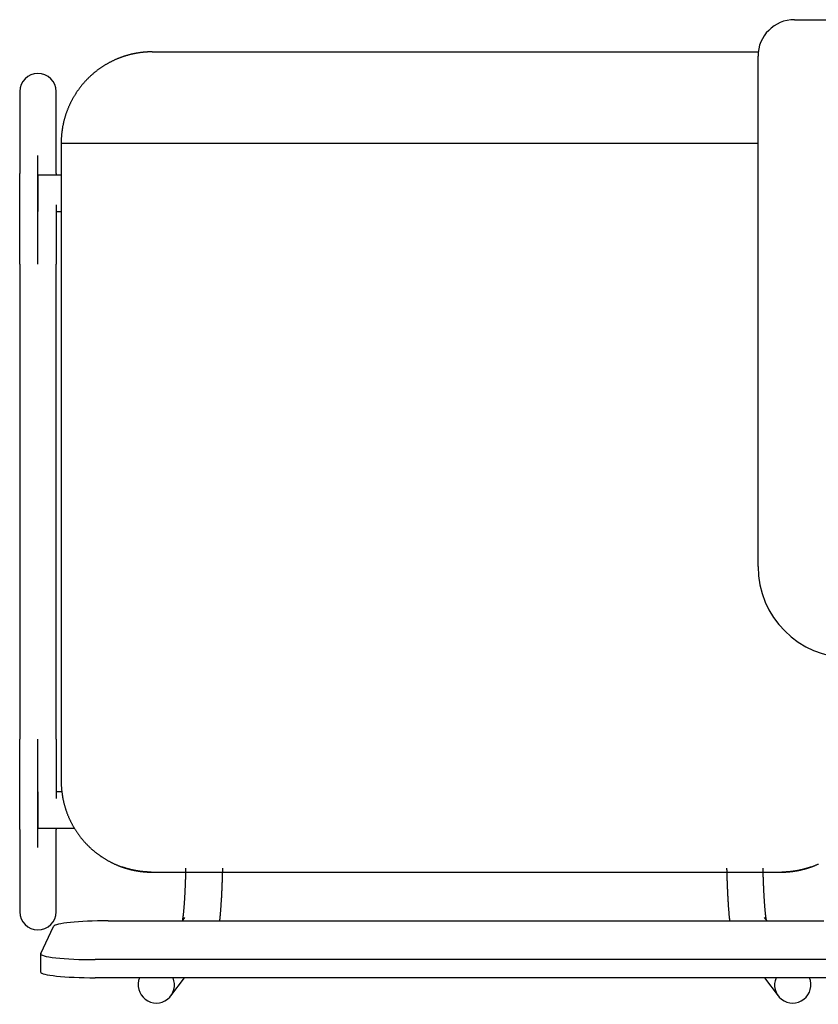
# Model space of a CAD drawing. Header units: metres. Extents: x -1 to 430, y -6 to 34.
# Tile 25 of 65: x 417.082 to 417.52, y 15.12 to 15.66. Entities that reach past the tile are written whole.
import ezdxf

# ---------------------------------------------------------------- set-up
doc = ezdxf.new("R2010")
doc.units = ezdxf.units.M
doc.linetypes.add('CONTINUA', pattern=[0])
doc.layers.add('PA MOBLES', color=7, linetype='CONTINUA', lineweight=25)

msp = doc.modelspace()

# ---------------------------------------------------------------- linework, layer by layer
at = {"layer": 'PA MOBLES', "color": 180, "transparency": 33554687}
for p, q in [((417.50718, 15.66033), (417.76718, 15.66033)), ((417.15469, 15.64268), (417.48732, 15.64268)), ((417.48718, 15.36033), (417.48718, 15.64033)), ((417.08192, 15.62094), (417.08192, 15.57588)), ((417.10192, 15.57588), (417.10192, 15.62094)), ((417.10469, 15.59268), (417.48718, 15.59268)), ((417.10469, 15.59268), (417.10469, 15.24267)), ((417.09192, 15.52619), (417.09192, 15.58576)), ((417.09192, 15.57507), (417.09192, 15.55507)), ((417.10469, 15.57507), (417.09192, 15.57507)), ((417.10192, 15.55507), (417.10469, 15.55507)), ((417.08192, 15.52619), (417.08192, 15.26569)), ((417.10192, 15.26569), (417.10192, 15.52619)), ((417.09192, 15.20612), (417.09192, 15.26569)), ((417.09192, 15.23681), (417.09192, 15.21681)), ((417.10504, 15.23681), (417.10192, 15.23681)), ((417.09192, 15.21681), (417.1119, 15.21681)), ((417.08192, 15.216), (417.08192, 15.17094)), ((417.10192, 15.17094), (417.10192, 15.216)), ((417.15412, 15.19268), (417.50027, 15.19268)), ((417.15412, 15.19268), (417.50027, 15.19268)), ((417.1724, 15.16775), (417.17105, 15.16597)), ((417.49213, 15.16597), (417.49077, 15.16775)), ((417.09347, 15.14803), (417.10047, 15.16293)), ((417.13043, 15.16597), (417.52336, 15.16597)), ((417.09343, 15.14787), (417.09343, 15.13792)), ((417.53036, 15.14467), (417.12343, 15.14467)), ((417.53036, 15.13473), (417.12343, 15.13473)), ((417.16488, 15.12478), (417.17244, 15.13473)), ((417.49074, 15.13473), (417.4983, 15.12478))]:
    msp.add_line(p, q, dxfattribs=at)
for points in [[(417.14277, 15.64124), (417.14252, 15.64117), (417.14227, 15.64111), (417.14202, 15.64104), (417.14177, 15.64098), (417.14152, 15.64091), (417.14127, 15.64084), (417.14102, 15.64077), (417.14077, 15.6407), (417.14052, 15.64063), (417.14027, 15.64055), (417.14003, 15.64048), (417.13978, 15.6404), (417.13953, 15.64032), (417.13928, 15.64024), (417.13904, 15.64016), (417.13879, 15.64008), (417.13854, 15.64), (417.1383, 15.63991), (417.13805, 15.63983), (417.13781, 15.63974), (417.13757, 15.63965), (417.13732, 15.63956), (417.13708, 15.63947), (417.13684, 15.63938), (417.13659, 15.63929), (417.13635, 15.63919), (417.13611, 15.6391), (417.13587, 15.639), (417.13563, 15.6389), (417.13539, 15.6388), (417.13508, 15.63867), (417.13478, 15.63854), (417.13447, 15.63841), (417.13417, 15.63827), (417.13386, 15.63813), (417.13356, 15.63799), (417.13326, 15.63785), (417.13296, 15.63771), (417.13266, 15.63756), (417.13236, 15.63741), (417.13206, 15.63726), (417.13177, 15.63711), (417.13147, 15.63696), (417.13118, 15.6368), (417.13089, 15.63665), (417.1306, 15.63649), (417.13031, 15.63633), (417.13002, 15.63616), (417.12973, 15.636), (417.12944, 15.63583), (417.12916, 15.63566), (417.12887, 15.63549), (417.12859, 15.63532), (417.12831, 15.63515), (417.12803, 15.63498), (417.12775, 15.6348), (417.12748, 15.63462), (417.1272, 15.63444), (417.12693, 15.63426), (417.12666, 15.63408), (417.12638, 15.63389), (417.12612, 15.63371), (417.12585, 15.63352), (417.12558, 15.63333), (417.12532, 15.63314), (417.12505, 15.63294), (417.12479, 15.63275), (417.12453, 15.63256), (417.12427, 15.63236), (417.12402, 15.63216), (417.12376, 15.63196), (417.12351, 15.63176), (417.12326, 15.63156), (417.12301, 15.63135), (417.12276, 15.63115), (417.12251, 15.63094), (417.12227, 15.63074), (417.12202, 15.63053), (417.12178, 15.63032), (417.12154, 15.63011), (417.1213, 15.6299), (417.12107, 15.62968), (417.12083, 15.62947), (417.1206, 15.62925), (417.12037, 15.62904), (417.12014, 15.62882), (417.11992, 15.6286), (417.11969, 15.62838), (417.11947, 15.62816), (417.11925, 15.62794), (417.11903, 15.62772), (417.11881, 15.6275), (417.11859, 15.62727), (417.11838, 15.62705), (417.11817, 15.62682), (417.11795, 15.62659), (417.11774, 15.62636), (417.11753, 15.62613), (417.11732, 15.62589), (417.11711, 15.62565), (417.1169, 15.62541), (417.11669, 15.62517), (417.11649, 15.62493), (417.11628, 15.62469), (417.11608, 15.62444), (417.11588, 15.62419), (417.11568, 15.62395), (417.11548, 15.62369), (417.11528, 15.62344), (417.11508, 15.62319), (417.11489, 15.62293), (417.11469, 15.62268), (417.1145, 15.62242), (417.11431, 15.62216), (417.11412, 15.62189), (417.11393, 15.62163), (417.11374, 15.62136), (417.11356, 15.6211), (417.11337, 15.62083), (417.11319, 15.62056), (417.11301, 15.62029), (417.11283, 15.62001), (417.11265, 15.61974), (417.11247, 15.61946), (417.1123, 15.61919), (417.11213, 15.61891), (417.11195, 15.61863), (417.11179, 15.61835), (417.11162, 15.61806), (417.11145, 15.61778), (417.11129, 15.61749), (417.11112, 15.61721), (417.11096, 15.61692), (417.1108, 15.61663), (417.11065, 15.61634), (417.11049, 15.61605), (417.11034, 15.61575), (417.11019, 15.61546), (417.11004, 15.61517), (417.10989, 15.61487), (417.10974, 15.61457), (417.1096, 15.61427), (417.10946, 15.61397), (417.10932, 15.61367), (417.10918, 15.61337), (417.10904, 15.61307), (417.10891, 15.61277), (417.10877, 15.61246), (417.10864, 15.61216), (417.10851, 15.61185), (417.10839, 15.61154), (417.10826, 15.61123), (417.10814, 15.61092), (417.10802, 15.61061), (417.1079, 15.6103), (417.10779, 15.60999), (417.10767, 15.60968), (417.10756, 15.60937), (417.10745, 15.60905), (417.10734, 15.60874), (417.10724, 15.60842), (417.10713, 15.60811), (417.10703, 15.60779), (417.10693, 15.60747), (417.10684, 15.60715), (417.10674, 15.60684), (417.10665, 15.60652), (417.10656, 15.6062), (417.10647, 15.60588), (417.10638, 15.60556), (417.1063, 15.60524), (417.10621, 15.60492), (417.10613, 15.60459), (417.10606, 15.60427), (417.10598, 15.60395), (417.10591, 15.60363), (417.10584, 15.6033), (417.10577, 15.60298), (417.1057, 15.60266), (417.10563, 15.60233), (417.10557, 15.60201), (417.10551, 15.60169), (417.10545, 15.60136), (417.1054, 15.60104), (417.10534, 15.60072), (417.10529, 15.60039), (417.10524, 15.60007), (417.10519, 15.59974), (417.10515, 15.59942), (417.10511, 15.59909), (417.10507, 15.59877), (417.10503, 15.59845), (417.10499, 15.59812), (417.10496, 15.5978), (417.10492, 15.59748), (417.10489, 15.59715), (417.10487, 15.59683), (417.10484, 15.59651), (417.10482, 15.59619), (417.1048, 15.59587), (417.10478, 15.59554), (417.10476, 15.59522), (417.10474, 15.5949), (417.10473, 15.59458), (417.10472, 15.59426), (417.10471, 15.59395), (417.1047, 15.59363), (417.1047, 15.59331), (417.10469, 15.59299), (417.10469, 15.59268)], [(417.15469, 15.64268), (417.15444, 15.64268), (417.15419, 15.64267), (417.15394, 15.64267), (417.15369, 15.64267), (417.15344, 15.64266), (417.15318, 15.64265), (417.15293, 15.64264), (417.15267, 15.64263), (417.15241, 15.64262), (417.15215, 15.64261), (417.15189, 15.6426), (417.15163, 15.64258), (417.15137, 15.64256), (417.1511, 15.64255), (417.15084, 15.64253), (417.15057, 15.6425), (417.15031, 15.64248), (417.15004, 15.64246), (417.14978, 15.64243), (417.14951, 15.64241), (417.14924, 15.64238), (417.14898, 15.64235), (417.14871, 15.64232), (417.14844, 15.64228), (417.14817, 15.64225), (417.1479, 15.64221), (417.14763, 15.64218), (417.14737, 15.64214), (417.1471, 15.6421), (417.14683, 15.64205), (417.14669, 15.64203), (417.14656, 15.64201), (417.14642, 15.64199), (417.14628, 15.64196), (417.14615, 15.64194), (417.14601, 15.64192), (417.14587, 15.64189), (417.14574, 15.64187), (417.1456, 15.64184), (417.14546, 15.64182), (417.14533, 15.64179), (417.14519, 15.64177), (417.14506, 15.64174), (417.14492, 15.64171), (417.14479, 15.64169), (417.14465, 15.64166), (417.14452, 15.64163), (417.14438, 15.6416), (417.14425, 15.64157), (417.14411, 15.64154), (417.14398, 15.64151), (417.14384, 15.64149), (417.14371, 15.64146), (417.14357, 15.64142), (417.14344, 15.64139), (417.14331, 15.64136), (417.14317, 15.64133), (417.14304, 15.6413), (417.14291, 15.64127), (417.14277, 15.64124)], [(417.08192, 15.52619), (417.08192, 15.52684), (417.08192, 15.52749), (417.08192, 15.52814), (417.08192, 15.52879), (417.08192, 15.52943), (417.08192, 15.53008), (417.08192, 15.53073), (417.08192, 15.53137), (417.08192, 15.53202), (417.08192, 15.53266), (417.08192, 15.5333), (417.08192, 15.53395), (417.08192, 15.53458), (417.08192, 15.53522), (417.08192, 15.53586), (417.08192, 15.53649), (417.08192, 15.53713), (417.08192, 15.53776), (417.08192, 15.53839), (417.08192, 15.53902), (417.08192, 15.53964), (417.08192, 15.54027), (417.08192, 15.54089), (417.08192, 15.54151), (417.08192, 15.54212), (417.08192, 15.54274), (417.08192, 15.54335), (417.08192, 15.54396), (417.08192, 15.54456), (417.08192, 15.54517), (417.08192, 15.54577), (417.08192, 15.54637), (417.08192, 15.54696), (417.08192, 15.54755), (417.08192, 15.54813), (417.08192, 15.54871), (417.08192, 15.54929), (417.08192, 15.54987), (417.08192, 15.55043), (417.08192, 15.551), (417.08192, 15.55156), (417.08192, 15.55212), (417.08192, 15.55267), (417.08192, 15.55322), (417.08192, 15.55376), (417.08192, 15.5543), (417.08192, 15.55483), (417.08192, 15.55536), (417.08192, 15.55588), (417.08192, 15.5564), (417.08192, 15.55692), (417.08192, 15.55743), (417.08192, 15.55793), (417.08192, 15.55843), (417.08192, 15.55892), (417.08192, 15.55941), (417.08192, 15.55989), (417.08192, 15.56037), (417.08192, 15.56084), (417.08192, 15.56131), (417.08192, 15.56171), (417.08192, 15.56211), (417.08192, 15.5625), (417.08192, 15.56289), (417.08192, 15.56327), (417.08192, 15.56365), (417.08192, 15.56403), (417.08192, 15.56439), (417.08192, 15.56476), (417.08192, 15.56512), (417.08192, 15.56547), (417.08192, 15.56582), (417.08192, 15.56616), (417.08192, 15.5665), (417.08192, 15.56683), (417.08192, 15.56716), (417.08192, 15.56748), (417.08192, 15.5678), (417.08192, 15.56811), (417.08192, 15.56842), (417.08192, 15.56872), (417.08192, 15.56901), (417.08192, 15.5693), (417.08192, 15.56959), (417.08192, 15.56987), (417.08192, 15.57014), (417.08192, 15.57041), (417.08192, 15.57067), (417.08192, 15.57093), (417.08192, 15.57118), (417.08192, 15.57142), (417.08192, 15.57166), (417.08192, 15.5719), (417.08192, 15.57212), (417.08192, 15.57235), (417.08192, 15.57256), (417.08192, 15.57277), (417.08192, 15.57297), (417.08192, 15.57317), (417.08192, 15.57336), (417.08192, 15.57355), (417.08192, 15.57373), (417.08192, 15.5739), (417.08192, 15.57406), (417.08192, 15.57422), (417.08192, 15.57438), (417.08192, 15.57453), (417.08192, 15.57467), (417.08192, 15.5748), (417.08192, 15.57493), (417.08192, 15.57506), (417.08192, 15.57517), (417.08192, 15.57528), (417.08192, 15.57539), (417.08192, 15.57549), (417.08192, 15.57558), (417.08192, 15.57566), (417.08192, 15.57574), (417.08192, 15.57581), (417.08192, 15.57588)], [(417.10192, 15.57588), (417.10192, 15.57586), (417.10192, 15.57584), (417.10192, 15.57582), (417.10192, 15.5758), (417.10192, 15.57578), (417.10192, 15.57576), (417.10192, 15.57574), (417.10192, 15.57571), (417.10192, 15.57569), (417.10192, 15.57567), (417.10192, 15.57564), (417.10192, 15.57562), (417.10192, 15.57559), (417.10192, 15.57556), (417.10192, 15.57554), (417.10192, 15.57551), (417.10192, 15.57548), (417.10192, 15.57545), (417.10192, 15.57542), (417.10192, 15.57539), (417.10192, 15.57536), (417.10192, 15.57533), (417.10192, 15.5753), (417.10192, 15.57527), (417.10192, 15.57524), (417.10192, 15.57521), (417.10192, 15.57517), (417.10192, 15.57514), (417.10192, 15.5751), (417.10192, 15.57507)], [(417.10192, 15.55874), (417.10192, 15.55871), (417.10192, 15.55867), (417.10192, 15.55864), (417.10192, 15.5586), (417.10192, 15.55857), (417.10192, 15.55853), (417.10192, 15.5585), (417.10192, 15.55846), (417.10192, 15.55843), (417.10192, 15.55839), (417.10192, 15.55835), (417.10192, 15.55832), (417.10192, 15.55828), (417.10192, 15.55825), (417.10192, 15.55821), (417.10192, 15.55818), (417.10192, 15.55814), (417.10192, 15.55811), (417.10192, 15.55807), (417.10192, 15.55803), (417.10192, 15.558), (417.10192, 15.55796), (417.10192, 15.55793), (417.10192, 15.55789), (417.10192, 15.55786), (417.10192, 15.55782), (417.10192, 15.55778), (417.10192, 15.55775), (417.10192, 15.55771), (417.10192, 15.55768), (417.10192, 15.55723), (417.10192, 15.55678), (417.10192, 15.55633), (417.10192, 15.55588), (417.10192, 15.55542), (417.10192, 15.55496), (417.10192, 15.55449), (417.10192, 15.55402), (417.10192, 15.55355), (417.10192, 15.55307), (417.10192, 15.55259), (417.10192, 15.55211), (417.10192, 15.55162), (417.10192, 15.55113), (417.10192, 15.55064), (417.10192, 15.55014), (417.10192, 15.54964), (417.10192, 15.54914), (417.10192, 15.54863), (417.10192, 15.54813), (417.10192, 15.54761), (417.10192, 15.5471), (417.10192, 15.54658), (417.10192, 15.54606), (417.10192, 15.54554), (417.10192, 15.54502), (417.10192, 15.54449), (417.10192, 15.54396), (417.10192, 15.54343), (417.10192, 15.54289), (417.10192, 15.54235), (417.10192, 15.54181), (417.10192, 15.54127), (417.10192, 15.54073), (417.10192, 15.54019), (417.10192, 15.53964), (417.10192, 15.53909), (417.10192, 15.53854), (417.10192, 15.53799), (417.10192, 15.53744), (417.10192, 15.53689), (417.10192, 15.53633), (417.10192, 15.53578), (417.10192, 15.53522), (417.10192, 15.53466), (417.10192, 15.5341), (417.10192, 15.53354), (417.10192, 15.53298), (417.10192, 15.53242), (417.10192, 15.53185), (417.10192, 15.53129), (417.10192, 15.53073), (417.10192, 15.53016), (417.10192, 15.52959), (417.10192, 15.52903), (417.10192, 15.52846), (417.10192, 15.52789), (417.10192, 15.52732), (417.10192, 15.52675), (417.10192, 15.52619)], [(417.08192, 15.216), (417.08192, 15.21607), (417.08192, 15.21616), (417.08192, 15.21625), (417.08192, 15.21635), (417.08192, 15.21646), (417.08192, 15.21658), (417.08192, 15.2167), (417.08192, 15.21684), (417.08192, 15.21698), (417.08192, 15.21713), (417.08192, 15.21729), (417.08192, 15.21745), (417.08192, 15.21763), (417.08192, 15.21781), (417.08192, 15.218), (417.08192, 15.2182), (417.08192, 15.21841), (417.08192, 15.21862), (417.08192, 15.21885), (417.08192, 15.21908), (417.08192, 15.21932), (417.08192, 15.21956), (417.08192, 15.21982), (417.08192, 15.22008), (417.08192, 15.22035), (417.08192, 15.22063), (417.08192, 15.22091), (417.08192, 15.2212), (417.08192, 15.2215), (417.08192, 15.22181), (417.08192, 15.22213), (417.08192, 15.22245), (417.08192, 15.22278), (417.08192, 15.22312), (417.08192, 15.22346), (417.08192, 15.22381), (417.08192, 15.22417), (417.08192, 15.22454), (417.08192, 15.22491), (417.08192, 15.22529), (417.08192, 15.22567), (417.08192, 15.22606), (417.08192, 15.22646), (417.08192, 15.22687), (417.08192, 15.22728), (417.08192, 15.2277), (417.08192, 15.22812), (417.08192, 15.22855), (417.08192, 15.22899), (417.08192, 15.22943), (417.08192, 15.22988), (417.08192, 15.23034), (417.08192, 15.2308), (417.08192, 15.23127), (417.08192, 15.23174), (417.08192, 15.23222), (417.08192, 15.23271), (417.08192, 15.2332), (417.08192, 15.2337), (417.08192, 15.2342), (417.08192, 15.23464), (417.08192, 15.23509), (417.08192, 15.23554), (417.08192, 15.236), (417.08192, 15.23646), (417.08192, 15.23692), (417.08192, 15.23739), (417.08192, 15.23786), (417.08192, 15.23833), (417.08192, 15.23881), (417.08192, 15.23929), (417.08192, 15.23977), (417.08192, 15.24026), (417.08192, 15.24075), (417.08192, 15.24124), (417.08192, 15.24173), (417.08192, 15.24223), (417.08192, 15.24274), (417.08192, 15.24324), (417.08192, 15.24375), (417.08192, 15.24426), (417.08192, 15.24478), (417.08192, 15.24529), (417.08192, 15.24581), (417.08192, 15.24633), (417.08192, 15.24686), (417.08192, 15.24739), (417.08192, 15.24792), (417.08192, 15.24845), (417.08192, 15.24898), (417.08192, 15.24952), (417.08192, 15.25006), (417.08192, 15.2506), (417.08192, 15.25115), (417.08192, 15.25169), (417.08192, 15.25224), (417.08192, 15.25278), (417.08192, 15.25333), (417.08192, 15.25388), (417.08192, 15.25444), (417.08192, 15.25499), (417.08192, 15.25554), (417.08192, 15.2561), (417.08192, 15.25666), (417.08192, 15.25721), (417.08192, 15.25777), (417.08192, 15.25833), (417.08192, 15.2589), (417.08192, 15.25946), (417.08192, 15.26002), (417.08192, 15.26059), (417.08192, 15.26115), (417.08192, 15.26172), (417.08192, 15.26228), (417.08192, 15.26285), (417.08192, 15.26342), (417.08192, 15.26398), (417.08192, 15.26455), (417.08192, 15.26512), (417.08192, 15.26569)], [(417.10192, 15.26569), (417.10192, 15.26504), (417.10192, 15.26439), (417.10192, 15.26374), (417.10192, 15.26309), (417.10192, 15.26244), (417.10192, 15.26179), (417.10192, 15.26115), (417.10192, 15.2605), (417.10192, 15.25986), (417.10192, 15.25921), (417.10192, 15.25857), (417.10192, 15.25793), (417.10192, 15.25729), (417.10192, 15.25665), (417.10192, 15.25602), (417.10192, 15.25538), (417.10192, 15.25475), (417.10192, 15.25412), (417.10192, 15.25349), (417.10192, 15.25286), (417.10192, 15.25223), (417.10192, 15.25161), (417.10192, 15.25099), (417.10192, 15.25037), (417.10192, 15.24975), (417.10192, 15.24914), (417.10192, 15.24853), (417.10192, 15.24792), (417.10192, 15.24731), (417.10192, 15.24671), (417.10192, 15.24621), (417.10192, 15.24572), (417.10192, 15.24523), (417.10192, 15.24475), (417.10192, 15.24427), (417.10192, 15.24378), (417.10192, 15.24331), (417.10192, 15.24283), (417.10192, 15.24236), (417.10192, 15.24189), (417.10192, 15.24142), (417.10192, 15.24096), (417.10192, 15.2405), (417.10192, 15.24004), (417.10192, 15.23958), (417.10192, 15.23913), (417.10192, 15.23868), (417.10192, 15.23823), (417.10192, 15.23779), (417.10192, 15.23735), (417.10192, 15.23691), (417.10192, 15.23648), (417.10192, 15.23605), (417.10192, 15.23562), (417.10192, 15.2352), (417.10192, 15.23478), (417.10192, 15.23436), (417.10192, 15.23395), (417.10192, 15.23354), (417.10192, 15.23313)], [(417.10469, 15.24267), (417.10469, 15.24236), (417.1047, 15.24204), (417.1047, 15.24173), (417.10471, 15.24141), (417.10472, 15.24109), (417.10473, 15.24078), (417.10474, 15.24046), (417.10476, 15.24014), (417.10477, 15.23982), (417.10479, 15.2395), (417.10482, 15.23918), (417.10484, 15.23886), (417.10486, 15.23854), (417.10489, 15.23822), (417.10492, 15.2379), (417.10495, 15.23757), (417.10499, 15.23725), (417.10502, 15.23693), (417.10506, 15.23661), (417.1051, 15.23628), (417.10515, 15.23596), (417.10519, 15.23564), (417.10524, 15.23531), (417.10529, 15.23499), (417.10534, 15.23467), (417.10539, 15.23434), (417.10545, 15.23402), (417.1055, 15.2337), (417.10556, 15.23337), (417.10563, 15.23305), (417.10569, 15.23273), (417.10576, 15.23241), (417.10583, 15.23208), (417.1059, 15.23176), (417.10597, 15.23144), (417.10605, 15.23112), (417.10612, 15.23079), (417.1062, 15.23047), (417.10629, 15.23015), (417.10637, 15.22983), (417.10646, 15.22951), (417.10655, 15.22919), (417.10664, 15.22887), (417.10673, 15.22855), (417.10682, 15.22823), (417.10692, 15.22791), (417.10702, 15.2276), (417.10712, 15.22728), (417.10723, 15.22696), (417.10733, 15.22665), (417.10744, 15.22633), (417.10755, 15.22602), (417.10766, 15.2257), (417.10778, 15.22539), (417.10789, 15.22508), (417.10801, 15.22476), (417.10813, 15.22445), (417.10825, 15.22414), (417.10838, 15.22383), (417.1085, 15.22352), (417.10863, 15.22322), (417.10876, 15.22291), (417.1089, 15.2226), (417.10903, 15.2223), (417.10917, 15.22199), (417.10931, 15.22169), (417.10945, 15.22139), (417.10959, 15.22109), (417.10974, 15.22079), (417.10988, 15.22049), (417.11003, 15.22019), (417.11018, 15.21989), (417.11034, 15.2196), (417.11049, 15.2193), (417.11065, 15.21901), (417.11081, 15.21872), (417.11097, 15.21843), (417.11113, 15.21813), (417.11129, 15.21785), (417.11146, 15.21756), (417.11163, 15.21727), (417.1118, 15.21699), (417.11197, 15.2167), (417.11214, 15.21642), (417.11231, 15.21614), (417.11249, 15.21586), (417.11267, 15.21558), (417.11285, 15.2153), (417.11303, 15.21503), (417.11321, 15.21476), (417.1134, 15.21448), (417.11358, 15.21421), (417.11377, 15.21394), (417.11396, 15.21367), (417.11415, 15.21341), (417.11435, 15.21314), (417.11454, 15.21288), (417.11473, 15.21262), (417.11493, 15.21236), (417.11513, 15.2121), (417.11533, 15.21184), (417.11553, 15.21159), (417.11573, 15.21133), (417.11594, 15.21108), (417.11614, 15.21083), (417.11635, 15.21058), (417.11656, 15.21034), (417.11677, 15.21009), (417.11698, 15.20985), (417.11719, 15.20961), (417.1174, 15.20937), (417.11762, 15.20913), (417.11783, 15.20889), (417.11805, 15.20866), (417.11826, 15.20843), (417.11848, 15.2082), (417.1187, 15.20797), (417.11892, 15.20774), (417.11914, 15.20751), (417.11936, 15.20729), (417.11959, 15.20707), (417.11981, 15.20685), (417.12004, 15.20663), (417.12027, 15.20641), (417.1205, 15.2062), (417.12073, 15.20598), (417.12096, 15.20577), (417.1212, 15.20555), (417.12143, 15.20534), (417.12167, 15.20513), (417.12192, 15.20492), (417.12216, 15.20471), (417.1224, 15.2045), (417.12265, 15.20429), (417.1229, 15.20409), (417.12315, 15.20388), (417.1234, 15.20368), (417.12365, 15.20348), (417.12391, 15.20328), (417.12416, 15.20308), (417.12442, 15.20288), (417.12468, 15.20268), (417.12494, 15.20249), (417.1252, 15.2023), (417.12547, 15.2021), (417.12573, 15.20191), (417.126, 15.20173), (417.12627, 15.20154), (417.12654, 15.20135), (417.12681, 15.20117), (417.12709, 15.20099), (417.12736, 15.20081), (417.12764, 15.20063), (417.12791, 15.20045), (417.12819, 15.20027), (417.12847, 15.2001), (417.12876, 15.19993), (417.12904, 15.19976), (417.12932, 15.19959), (417.12961, 15.19942), (417.1299, 15.19926), (417.13019, 15.19909), (417.13048, 15.19893), (417.13077, 15.19877), (417.13106, 15.19861), (417.13135, 15.19846), (417.13165, 15.1983), (417.13194, 15.19815), (417.13224, 15.198), (417.13254, 15.19785), (417.13283, 15.19771), (417.13313, 15.19756), (417.13343, 15.19742), (417.13374, 15.19728), (417.13404, 15.19714), (417.13434, 15.197), (417.13465, 15.19687), (417.13495, 15.19674), (417.13526, 15.1966), (417.13557, 15.19648), (417.13566, 15.19644), (417.13575, 15.1964), (417.13584, 15.19636), (417.13593, 15.19633), (417.13602, 15.19629), (417.13611, 15.19625), (417.13621, 15.19622), (417.1363, 15.19618), (417.13639, 15.19614), (417.13648, 15.19611), (417.13657, 15.19607), (417.13666, 15.19604), (417.13676, 15.196), (417.13685, 15.19597), (417.13694, 15.19593), (417.13703, 15.1959), (417.13713, 15.19586), (417.13722, 15.19583), (417.13731, 15.19579), (417.1374, 15.19576), (417.13749, 15.19572), (417.13759, 15.19569), (417.13768, 15.19566), (417.13777, 15.19562), (417.13787, 15.19559), (417.13796, 15.19556), (417.13805, 15.19552), (417.13814, 15.19549), (417.13824, 15.19546), (417.13833, 15.19543)], [(417.10192, 15.21681), (417.10192, 15.21677), (417.10192, 15.21674), (417.10192, 15.2167), (417.10192, 15.21667), (417.10192, 15.21664), (417.10192, 15.2166), (417.10192, 15.21657), (417.10192, 15.21654), (417.10192, 15.21651), (417.10192, 15.21648), (417.10192, 15.21645), (417.10192, 15.21642), (417.10192, 15.21639), (417.10192, 15.21637), (417.10192, 15.21634), (417.10192, 15.21631), (417.10192, 15.21629), (417.10192, 15.21626), (417.10192, 15.21623), (417.10192, 15.21621), (417.10192, 15.21619), (417.10192, 15.21616), (417.10192, 15.21614), (417.10192, 15.21612), (417.10192, 15.2161), (417.10192, 15.21607), (417.10192, 15.21605), (417.10192, 15.21603), (417.10192, 15.21601), (417.10192, 15.216)], [(417.13833, 15.19543), (417.13836, 15.19542), (417.13838, 15.19541), (417.13841, 15.1954), (417.13843, 15.19539), (417.13846, 15.19538), (417.13848, 15.19538), (417.1385, 15.19537), (417.13853, 15.19536), (417.13855, 15.19535), (417.13858, 15.19534), (417.1386, 15.19533), (417.13863, 15.19532), (417.13865, 15.19532), (417.13868, 15.19531), (417.1387, 15.1953), (417.13873, 15.19529), (417.13875, 15.19528), (417.13878, 15.19527), (417.1388, 15.19527), (417.13883, 15.19526), (417.13885, 15.19525), (417.13888, 15.19524), (417.1389, 15.19523), (417.13892, 15.19523), (417.13895, 15.19522), (417.13897, 15.19521), (417.139, 15.1952), (417.13902, 15.19519), (417.13905, 15.19518), (417.13907, 15.19518), (417.13922, 15.19513), (417.13938, 15.19508), (417.13953, 15.19503), (417.13969, 15.19498), (417.13985, 15.19493), (417.14001, 15.19488), (417.14017, 15.19483), (417.14033, 15.19478), (417.14049, 15.19473), (417.14065, 15.19469), (417.14081, 15.19464), (417.14097, 15.19459), (417.14114, 15.19455), (417.1413, 15.1945), (417.14147, 15.19446), (417.14163, 15.19441), (417.1418, 15.19437), (417.14197, 15.19432), (417.14213, 15.19428), (417.1423, 15.19423), (417.14247, 15.19419), (417.14264, 15.19415), (417.14281, 15.19411), (417.14298, 15.19407), (417.14315, 15.19403), (417.14332, 15.19398), (417.14349, 15.19395), (417.14366, 15.19391), (417.14383, 15.19387), (417.144, 15.19383), (417.14417, 15.19379), (417.14434, 15.19376), (417.14451, 15.19372), (417.14468, 15.19369), (417.14485, 15.19365), (417.14502, 15.19362), (417.14519, 15.19358), (417.14536, 15.19355), (417.14553, 15.19352), (417.1457, 15.19349), (417.14587, 15.19346), (417.14604, 15.19343), (417.14621, 15.1934), (417.14638, 15.19337), (417.14655, 15.19334), (417.14671, 15.19332), (417.14688, 15.19329), (417.14705, 15.19326), (417.14721, 15.19324), (417.14738, 15.19321), (417.14754, 15.19319), (417.14771, 15.19316), (417.14787, 15.19314), (417.14803, 15.19312), (417.1482, 15.1931), (417.14836, 15.19308), (417.14852, 15.19306), (417.14868, 15.19304), (417.14883, 15.19302), (417.14899, 15.193), (417.14912, 15.19299), (417.14925, 15.19297), (417.14938, 15.19296), (417.14951, 15.19294), (417.14964, 15.19293), (417.14977, 15.19292), (417.14991, 15.1929), (417.15005, 15.19289), (417.15018, 15.19288), (417.15032, 15.19287), (417.15046, 15.19286), (417.1506, 15.19284), (417.15073, 15.19283), (417.15087, 15.19282), (417.15101, 15.19281), (417.15115, 15.1928), (417.15129, 15.19279), (417.15143, 15.19278), (417.15157, 15.19277), (417.1517, 15.19276), (417.15184, 15.19276), (417.15198, 15.19275), (417.15211, 15.19274), (417.15225, 15.19273), (417.15238, 15.19273), (417.15252, 15.19272), (417.15265, 15.19272), (417.15278, 15.19271), (417.15291, 15.19271), (417.15303, 15.1927), (417.15305, 15.1927), (417.15306, 15.1927), (417.15308, 15.1927), (417.15309, 15.1927), (417.15311, 15.1927), (417.15312, 15.1927), (417.15314, 15.1927), (417.15315, 15.1927), (417.15317, 15.1927), (417.15318, 15.1927), (417.1532, 15.1927), (417.15321, 15.1927), (417.15323, 15.1927), (417.15325, 15.19269), (417.15326, 15.19269), (417.15328, 15.19269), (417.15329, 15.19269), (417.15331, 15.19269), (417.15332, 15.19269), (417.15334, 15.19269), (417.15336, 15.19269), (417.15337, 15.19269), (417.15339, 15.19269), (417.1534, 15.19269), (417.15342, 15.19269), (417.15344, 15.19269), (417.15345, 15.19269), (417.15347, 15.19269), (417.15348, 15.19269), (417.1535, 15.19269), (417.15352, 15.19269), (417.15353, 15.19269), (417.15355, 15.19269), (417.15356, 15.19269), (417.15358, 15.19269), (417.1536, 15.19269), (417.15361, 15.19269), (417.15363, 15.19268), (417.15364, 15.19268), (417.15366, 15.19268), (417.15368, 15.19268), (417.15369, 15.19268), (417.15371, 15.19268), (417.15372, 15.19268), (417.15374, 15.19268), (417.15375, 15.19268), (417.15377, 15.19268), (417.15378, 15.19268), (417.1538, 15.19268), (417.15382, 15.19268), (417.15383, 15.19268), (417.15385, 15.19268), (417.15386, 15.19268), (417.15388, 15.19268), (417.15389, 15.19268), (417.15391, 15.19268), (417.15392, 15.19268), (417.15393, 15.19268), (417.15395, 15.19268), (417.15396, 15.19268), (417.15397, 15.19268), (417.15397, 15.19268), (417.15398, 15.19268), (417.15398, 15.19268), (417.15399, 15.19268), (417.15399, 15.19268), (417.15399, 15.19268), (417.154, 15.19268), (417.154, 15.19268), (417.15401, 15.19268), (417.15401, 15.19268), (417.15402, 15.19268), (417.15402, 15.19268), (417.15403, 15.19268), (417.15403, 15.19268), (417.15404, 15.19268), (417.15404, 15.19268), (417.15405, 15.19268), (417.15405, 15.19268), (417.15405, 15.19268), (417.15406, 15.19268), (417.15406, 15.19268), (417.15407, 15.19268), (417.15407, 15.19268), (417.15408, 15.19268), (417.15408, 15.19268), (417.15408, 15.19268), (417.15409, 15.19268), (417.15409, 15.19268), (417.15412, 15.19268)], [(417.13985, 15.19493), (417.1398, 15.19494), (417.13975, 15.19496), (417.1397, 15.19497), (417.13965, 15.19499), (417.1396, 15.19501), (417.13955, 15.19502), (417.1395, 15.19504), (417.13945, 15.19506), (417.13939, 15.19507), (417.13934, 15.19509), (417.13929, 15.1951), (417.13924, 15.19512), (417.13919, 15.19514), (417.13914, 15.19515), (417.13909, 15.19517), (417.13904, 15.19519), (417.13899, 15.1952), (417.13894, 15.19522), (417.13889, 15.19524), (417.13884, 15.19525), (417.13879, 15.19527), (417.13873, 15.19529), (417.13868, 15.19531), (417.13863, 15.19532), (417.13858, 15.19534), (417.13853, 15.19536), (417.13848, 15.19537), (417.13843, 15.19539), (417.13838, 15.19541), (417.13833, 15.19543)], [(417.15409, 15.19268), (417.15409, 15.19268), (417.15409, 15.19268), (417.15408, 15.19268), (417.15408, 15.19268), (417.15408, 15.19268), (417.15407, 15.19268), (417.15407, 15.19268), (417.15406, 15.19268), (417.15406, 15.19268), (417.15405, 15.19268), (417.15405, 15.19268), (417.15405, 15.19268), (417.15404, 15.19268), (417.15404, 15.19268), (417.15403, 15.19268), (417.15403, 15.19268), (417.15402, 15.19268), (417.15402, 15.19268), (417.15401, 15.19268), (417.15401, 15.19268), (417.154, 15.19268), (417.154, 15.19268), (417.15399, 15.19268), (417.15399, 15.19268), (417.15399, 15.19268), (417.15398, 15.19268), (417.15398, 15.19268), (417.15397, 15.19268), (417.15397, 15.19268), (417.15396, 15.19268), (417.15395, 15.19268), (417.15393, 15.19268), (417.15392, 15.19268), (417.15391, 15.19268), (417.15389, 15.19268), (417.15388, 15.19268), (417.15386, 15.19268), (417.15385, 15.19268), (417.15383, 15.19268), (417.15382, 15.19268), (417.1538, 15.19268), (417.15378, 15.19268), (417.15377, 15.19268), (417.15375, 15.19268), (417.15374, 15.19268), (417.15372, 15.19268), (417.15371, 15.19268), (417.15369, 15.19268), (417.15368, 15.19268), (417.15366, 15.19268), (417.15364, 15.19268), (417.15363, 15.19268), (417.15361, 15.19269), (417.1536, 15.19269), (417.15358, 15.19269), (417.15356, 15.19269), (417.15355, 15.19269), (417.15353, 15.19269), (417.15352, 15.19269), (417.1535, 15.19269), (417.15348, 15.19269), (417.15347, 15.19269), (417.15345, 15.19269), (417.15344, 15.19269), (417.15342, 15.19269), (417.1534, 15.19269), (417.15339, 15.19269), (417.15337, 15.19269), (417.15336, 15.19269), (417.15334, 15.19269), (417.15332, 15.19269), (417.15331, 15.19269), (417.15329, 15.19269), (417.15328, 15.19269), (417.15326, 15.19269), (417.15325, 15.19269), (417.15323, 15.1927), (417.15321, 15.1927), (417.1532, 15.1927), (417.15318, 15.1927), (417.15317, 15.1927), (417.15315, 15.1927), (417.15314, 15.1927), (417.15312, 15.1927), (417.15311, 15.1927), (417.15309, 15.1927), (417.15308, 15.1927), (417.15306, 15.1927), (417.15305, 15.1927), (417.15303, 15.1927), (417.15291, 15.19271), (417.15278, 15.19271), (417.15265, 15.19272), (417.15252, 15.19272), (417.15238, 15.19273), (417.15225, 15.19273), (417.15211, 15.19274), (417.15198, 15.19275), (417.15184, 15.19276), (417.1517, 15.19276), (417.15157, 15.19277), (417.15143, 15.19278), (417.15129, 15.19279), (417.15115, 15.1928), (417.15101, 15.19281), (417.15087, 15.19282), (417.15073, 15.19283), (417.1506, 15.19284), (417.15046, 15.19286), (417.15032, 15.19287), (417.15018, 15.19288), (417.15005, 15.19289), (417.14991, 15.1929), (417.14977, 15.19292), (417.14964, 15.19293), (417.14951, 15.19294), (417.14938, 15.19296), (417.14925, 15.19297), (417.14912, 15.19299), (417.14899, 15.193), (417.14883, 15.19302), (417.14868, 15.19304), (417.14852, 15.19306), (417.14836, 15.19308), (417.1482, 15.1931), (417.14803, 15.19312), (417.14787, 15.19314), (417.14771, 15.19316), (417.14754, 15.19319), (417.14738, 15.19321), (417.14721, 15.19324), (417.14705, 15.19326), (417.14688, 15.19329), (417.14671, 15.19332), (417.14655, 15.19334), (417.14638, 15.19337), (417.14621, 15.1934), (417.14604, 15.19343), (417.14587, 15.19346), (417.1457, 15.19349), (417.14553, 15.19352), (417.14536, 15.19355), (417.14519, 15.19358), (417.14502, 15.19362), (417.14485, 15.19365), (417.14468, 15.19369), (417.14451, 15.19372), (417.14434, 15.19376), (417.14417, 15.19379), (417.144, 15.19383), (417.14386, 15.19386), (417.14371, 15.19389), (417.14357, 15.19393), (417.14343, 15.19396), (417.14329, 15.19399), (417.14315, 15.19402), (417.14301, 15.19406), (417.14287, 15.19409), (417.14273, 15.19413), (417.14259, 15.19416), (417.14244, 15.1942), (417.1423, 15.19423), (417.14217, 15.19427), (417.14203, 15.19431), (417.14189, 15.19434), (417.14175, 15.19438), (417.14161, 15.19442), (417.14147, 15.19445), (417.14133, 15.19449), (417.1412, 15.19453), (417.14106, 15.19457), (417.14092, 15.19461), (417.14079, 15.19465), (417.14065, 15.19469), (417.14052, 15.19472), (417.14038, 15.19476), (417.14025, 15.1948), (417.14012, 15.19485), (417.13998, 15.19489), (417.13985, 15.19493)], [(417.17139, 15.16642), (417.1714, 15.16647), (417.17141, 15.16653), (417.17142, 15.16659), (417.17143, 15.16665), (417.17144, 15.16671), (417.17145, 15.16678), (417.17146, 15.16684), (417.17148, 15.16691), (417.17149, 15.16698), (417.1715, 15.16705), (417.17151, 15.16712), (417.17152, 15.1672), (417.17153, 15.16728), (417.17154, 15.16736), (417.17156, 15.16744), (417.17157, 15.16752), (417.17158, 15.1676), (417.17159, 15.16769), (417.17161, 15.16778), (417.17162, 15.16787), (417.17163, 15.16796), (417.17164, 15.16806), (417.17166, 15.16815), (417.17167, 15.16825), (417.17168, 15.16835), (417.1717, 15.16845), (417.17171, 15.16856), (417.17172, 15.16866), (417.17173, 15.16877), (417.17175, 15.16888), (417.17177, 15.16909), (417.1718, 15.16931), (417.17183, 15.16954), (417.17185, 15.16977), (417.17188, 15.17001), (417.1719, 15.17026), (417.17193, 15.17051), (417.17196, 15.17077), (417.17198, 15.17104), (417.17201, 15.17131), (417.17204, 15.17159), (417.17206, 15.17187), (417.17209, 15.17217), (417.17212, 15.17247), (417.17214, 15.17277), (417.17217, 15.17309), (417.1722, 15.1734), (417.17222, 15.17373), (417.17225, 15.17406), (417.17228, 15.1744), (417.1723, 15.17475), (417.17233, 15.1751), (417.17235, 15.17547), (417.17238, 15.17583), (417.17241, 15.17621), (417.17243, 15.17659), (417.17246, 15.17697), (417.17248, 15.17737), (417.17251, 15.17777), (417.17254, 15.17818), (417.17256, 15.17862), (417.17259, 15.17907), (417.17262, 15.17952), (417.17264, 15.17998), (417.17267, 15.18045), (417.17269, 15.18092), (417.17272, 15.18139), (417.17274, 15.18187), (417.17276, 15.18235), (417.17279, 15.18284), (417.17281, 15.18333), (417.17283, 15.18383), (417.17286, 15.18433), (417.17288, 15.18483), (417.1729, 15.18534), (417.17292, 15.18586), (417.17294, 15.18638), (417.17296, 15.1869), (417.17298, 15.18742), (417.173, 15.18795), (417.17302, 15.18849), (417.17304, 15.18903), (417.17306, 15.18957), (417.17307, 15.19011), (417.17309, 15.19066), (417.17311, 15.19121), (417.17313, 15.19177), (417.17314, 15.19233), (417.17316, 15.19289), (417.17317, 15.19345), (417.17317, 15.1935), (417.17317, 15.19355), (417.17318, 15.1936), (417.17318, 15.19365), (417.17318, 15.1937), (417.17318, 15.19375), (417.17318, 15.1938), (417.17318, 15.19385), (417.17318, 15.19389), (417.17318, 15.19394), (417.17319, 15.19399), (417.17319, 15.19404), (417.17319, 15.19409), (417.17319, 15.19414), (417.17319, 15.19419), (417.17319, 15.19424), (417.17319, 15.19429), (417.17319, 15.19434), (417.1732, 15.19438), (417.1732, 15.19443), (417.1732, 15.19448), (417.1732, 15.19453), (417.1732, 15.19458), (417.1732, 15.19463), (417.1732, 15.19468), (417.1732, 15.19473), (417.17321, 15.19478), (417.17321, 15.19483), (417.17321, 15.19488), (417.17321, 15.19493)], [(417.19321, 15.19493), (417.19321, 15.19483), (417.19321, 15.19473), (417.19321, 15.19463), (417.19321, 15.19453), (417.1932, 15.19444), (417.1932, 15.19434), (417.1932, 15.19424), (417.1932, 15.19414), (417.19319, 15.19405), (417.19319, 15.19395), (417.19319, 15.19385), (417.19319, 15.19375), (417.19318, 15.19366), (417.19318, 15.19356), (417.19318, 15.19346), (417.19318, 15.19336), (417.19317, 15.19327), (417.19317, 15.19317), (417.19317, 15.19307), (417.19317, 15.19298), (417.19316, 15.19288), (417.19316, 15.19278), (417.19316, 15.19268), (417.19316, 15.19259), (417.19315, 15.19249), (417.19315, 15.19239), (417.19315, 15.1923), (417.19315, 15.1922), (417.19314, 15.19211), (417.19314, 15.19201), (417.19312, 15.19139), (417.1931, 15.19077), (417.19309, 15.19015), (417.19307, 15.18954), (417.19305, 15.18894), (417.19303, 15.18834), (417.19301, 15.18774), (417.19299, 15.18714), (417.19296, 15.18655), (417.19294, 15.18597), (417.19292, 15.18539), (417.1929, 15.18481), (417.19287, 15.18424), (417.19285, 15.18367), (417.19282, 15.18311), (417.1928, 15.18255), (417.19277, 15.182), (417.19274, 15.18145), (417.19272, 15.18091), (417.19269, 15.18037), (417.19266, 15.17984), (417.19263, 15.17931), (417.19261, 15.17879), (417.19258, 15.17827), (417.19255, 15.17775), (417.19252, 15.17725), (417.19249, 15.17674), (417.19245, 15.17625), (417.19242, 15.17575), (417.19239, 15.17527), (417.19236, 15.17487), (417.19234, 15.17447), (417.19231, 15.17409), (417.19228, 15.17371), (417.19226, 15.17334), (417.19223, 15.17297), (417.1922, 15.17262), (417.19218, 15.17226), (417.19215, 15.17192), (417.19212, 15.17158), (417.1921, 15.17125), (417.19207, 15.17092), (417.19204, 15.1706), (417.19202, 15.17028), (417.19199, 15.16997), (417.19197, 15.16967), (417.19194, 15.16937), (417.19191, 15.16908), (417.19189, 15.16879), (417.19186, 15.16851), (417.19183, 15.16824), (417.19181, 15.16797), (417.19178, 15.1677), (417.19175, 15.16744), (417.19173, 15.16719), (417.1917, 15.16694), (417.19167, 15.16669), (417.19165, 15.16645), (417.19162, 15.16621), (417.19159, 15.16598)], [(417.46996, 15.19493), (417.46996, 15.19483), (417.46997, 15.19473), (417.46997, 15.19463), (417.46997, 15.19453), (417.46997, 15.19444), (417.46998, 15.19434), (417.46998, 15.19424), (417.46998, 15.19414), (417.46998, 15.19405), (417.46999, 15.19395), (417.46999, 15.19385), (417.46999, 15.19375), (417.46999, 15.19366), (417.47, 15.19356), (417.47, 15.19346), (417.47, 15.19336), (417.47, 15.19327), (417.47001, 15.19317), (417.47001, 15.19307), (417.47001, 15.19298), (417.47001, 15.19288), (417.47002, 15.19278), (417.47002, 15.19268), (417.47002, 15.19259), (417.47002, 15.19249), (417.47003, 15.19239), (417.47003, 15.1923), (417.47003, 15.1922), (417.47003, 15.19211), (417.47004, 15.19201), (417.47005, 15.19139), (417.47007, 15.19077), (417.47009, 15.19015), (417.47011, 15.18954), (417.47013, 15.18894), (417.47015, 15.18834), (417.47017, 15.18774), (417.47019, 15.18714), (417.47021, 15.18655), (417.47024, 15.18597), (417.47026, 15.18539), (417.47028, 15.18481), (417.47031, 15.18424), (417.47033, 15.18367), (417.47035, 15.18311), (417.47038, 15.18255), (417.47041, 15.182), (417.47043, 15.18145), (417.47046, 15.18091), (417.47049, 15.18037), (417.47051, 15.17984), (417.47054, 15.17931), (417.47057, 15.17879), (417.4706, 15.17827), (417.47063, 15.17775), (417.47066, 15.17725), (417.47069, 15.17674), (417.47072, 15.17625), (417.47076, 15.17575), (417.47079, 15.17527), (417.47081, 15.17487), (417.47084, 15.17447), (417.47087, 15.17409), (417.47089, 15.17371), (417.47092, 15.17334), (417.47095, 15.17297), (417.47097, 15.17262), (417.471, 15.17226), (417.47103, 15.17192), (417.47105, 15.17158), (417.47108, 15.17125), (417.47111, 15.17092), (417.47113, 15.1706), (417.47116, 15.17028), (417.47118, 15.16997), (417.47121, 15.16967), (417.47124, 15.16937), (417.47126, 15.16908), (417.47129, 15.16879), (417.47132, 15.16851), (417.47134, 15.16824), (417.47137, 15.16797), (417.4714, 15.1677), (417.47142, 15.16744), (417.47145, 15.16719), (417.47148, 15.16694), (417.4715, 15.16669), (417.47153, 15.16645), (417.47156, 15.16621), (417.47159, 15.16598)], [(417.49178, 15.16642), (417.49177, 15.16647), (417.49176, 15.16653), (417.49175, 15.16659), (417.49174, 15.16665), (417.49173, 15.16671), (417.49172, 15.16678), (417.49171, 15.16684), (417.4917, 15.16691), (417.49169, 15.16698), (417.49168, 15.16705), (417.49167, 15.16712), (417.49166, 15.1672), (417.49164, 15.16728), (417.49163, 15.16736), (417.49162, 15.16744), (417.49161, 15.16752), (417.4916, 15.1676), (417.49158, 15.16769), (417.49157, 15.16778), (417.49156, 15.16787), (417.49155, 15.16796), (417.49153, 15.16806), (417.49152, 15.16815), (417.49151, 15.16825), (417.49149, 15.16835), (417.49148, 15.16845), (417.49147, 15.16856), (417.49146, 15.16866), (417.49144, 15.16877), (417.49143, 15.16888), (417.4914, 15.16909), (417.49138, 15.16931), (417.49135, 15.16954), (417.49133, 15.16977), (417.4913, 15.17001), (417.49127, 15.17026), (417.49125, 15.17051), (417.49122, 15.17077), (417.49119, 15.17104), (417.49117, 15.17131), (417.49114, 15.17159), (417.49111, 15.17187), (417.49109, 15.17217), (417.49106, 15.17247), (417.49103, 15.17277), (417.49101, 15.17309), (417.49098, 15.1734), (417.49095, 15.17373), (417.49093, 15.17406), (417.4909, 15.1744), (417.49087, 15.17475), (417.49085, 15.1751), (417.49082, 15.17547), (417.4908, 15.17583), (417.49077, 15.17621), (417.49074, 15.17659), (417.49072, 15.17697), (417.49069, 15.17737), (417.49067, 15.17777), (417.49064, 15.17818), (417.49061, 15.17862), (417.49059, 15.17907), (417.49056, 15.17952), (417.49054, 15.17998), (417.49051, 15.18045), (417.49049, 15.18092), (417.49046, 15.18139), (417.49044, 15.18187), (417.49041, 15.18235), (417.49039, 15.18284), (417.49037, 15.18333), (417.49034, 15.18383), (417.49032, 15.18433), (417.4903, 15.18483), (417.49028, 15.18534), (417.49026, 15.18586), (417.49024, 15.18638), (417.49022, 15.1869), (417.4902, 15.18742), (417.49018, 15.18795), (417.49016, 15.18849), (417.49014, 15.18903), (417.49012, 15.18957), (417.4901, 15.19011), (417.49008, 15.19066), (417.49007, 15.19121), (417.49005, 15.19177), (417.49004, 15.19233), (417.49002, 15.19289), (417.49, 15.19345), (417.49, 15.1935), (417.49, 15.19355), (417.49, 15.1936), (417.49, 15.19365), (417.49, 15.1937), (417.49, 15.19375), (417.49, 15.1938), (417.48999, 15.19385), (417.48999, 15.19389), (417.48999, 15.19394), (417.48999, 15.19399), (417.48999, 15.19404), (417.48999, 15.19409), (417.48999, 15.19414), (417.48999, 15.19419), (417.48998, 15.19424), (417.48998, 15.19429), (417.48998, 15.19434), (417.48998, 15.19438), (417.48998, 15.19443), (417.48998, 15.19448), (417.48998, 15.19453), (417.48998, 15.19458), (417.48998, 15.19463), (417.48997, 15.19468), (417.48997, 15.19473), (417.48997, 15.19478), (417.48997, 15.19483), (417.48997, 15.19488), (417.48997, 15.19493)], [(417.51453, 15.19493), (417.51437, 15.19488), (417.51421, 15.19483), (417.51405, 15.19478), (417.51389, 15.19473), (417.51373, 15.19468), (417.51357, 15.19464), (417.5134, 15.19459), (417.51324, 15.19454), (417.51308, 15.1945), (417.51291, 15.19445), (417.51275, 15.19441), (417.51258, 15.19436), (417.51242, 15.19432), (417.51225, 15.19428), (417.51209, 15.19423), (417.51192, 15.19419), (417.51175, 15.19415), (417.51159, 15.19411), (417.51142, 15.19407), (417.51125, 15.19403), (417.51108, 15.19399), (417.51092, 15.19395), (417.51075, 15.19391), (417.51058, 15.19387), (417.51041, 15.19384), (417.51024, 15.1938), (417.51007, 15.19376), (417.5099, 15.19373), (417.50973, 15.19369), (417.50957, 15.19366), (417.50933, 15.19361), (417.5091, 15.19357), (417.50886, 15.19352), (417.50863, 15.19348), (417.5084, 15.19344), (417.50816, 15.1934), (417.50793, 15.19336), (417.5077, 15.19332), (417.50746, 15.19328), (417.50723, 15.19325), (417.507, 15.19321), (417.50677, 15.19318), (417.50654, 15.19315), (417.5063, 15.19311), (417.50607, 15.19308), (417.50584, 15.19306), (417.50562, 15.19303), (417.50539, 15.193), (417.50516, 15.19297), (417.50493, 15.19295), (417.50471, 15.19293), (417.50448, 15.1929), (417.50426, 15.19288), (417.50403, 15.19286), (417.50381, 15.19284), (417.50359, 15.19283), (417.50337, 15.19281), (417.50315, 15.19279), (417.50293, 15.19278), (417.50272, 15.19277), (417.50265, 15.19276), (417.50259, 15.19276), (417.50252, 15.19275), (417.50246, 15.19275), (417.50239, 15.19275), (417.50232, 15.19274), (417.50226, 15.19274), (417.50219, 15.19274), (417.50212, 15.19273), (417.50205, 15.19273), (417.50198, 15.19273), (417.50191, 15.19272), (417.50184, 15.19272), (417.50177, 15.19272), (417.5017, 15.19271), (417.50163, 15.19271), (417.50156, 15.19271), (417.50149, 15.19271), (417.50142, 15.1927), (417.50135, 15.1927), (417.50128, 15.1927), (417.50122, 15.1927), (417.50115, 15.1927), (417.50108, 15.19269), (417.50101, 15.19269), (417.50095, 15.19269), (417.50088, 15.19269), (417.50082, 15.19269), (417.50075, 15.19268), (417.50069, 15.19268), (417.50068, 15.19268), (417.50068, 15.19268), (417.50067, 15.19268), (417.50066, 15.19268), (417.50066, 15.19268), (417.50065, 15.19268), (417.50065, 15.19268), (417.50064, 15.19268), (417.50063, 15.19268), (417.50063, 15.19268), (417.50062, 15.19268), (417.50062, 15.19268), (417.50061, 15.19268), (417.5006, 15.19268), (417.5006, 15.19268), (417.50059, 15.19268), (417.50058, 15.19268), (417.50058, 15.19268), (417.50057, 15.19268), (417.50057, 15.19268), (417.50056, 15.19268), (417.50055, 15.19268), (417.50055, 15.19268), (417.50054, 15.19268), (417.50053, 15.19268), (417.50053, 15.19268), (417.50052, 15.19268), (417.50052, 15.19268), (417.50051, 15.19268), (417.5005, 15.19268), (417.5005, 15.19268), (417.50049, 15.19268), (417.50048, 15.19268), (417.50048, 15.19268), (417.50047, 15.19268), (417.50046, 15.19268), (417.50046, 15.19268), (417.50045, 15.19268), (417.50045, 15.19268), (417.50044, 15.19268), (417.50043, 15.19268), (417.50043, 15.19268), (417.50042, 15.19268), (417.50042, 15.19268), (417.50041, 15.19268), (417.5004, 15.19268), (417.5004, 15.19268), (417.50039, 15.19268), (417.50039, 15.19268), (417.50038, 15.19268), (417.50037, 15.19268), (417.50037, 15.19268), (417.50036, 15.19268), (417.50036, 15.19268), (417.50035, 15.19268), (417.50035, 15.19268), (417.50034, 15.19268), (417.50033, 15.19268), (417.50033, 15.19268), (417.50032, 15.19268), (417.50032, 15.19268), (417.50032, 15.19268), (417.50032, 15.19268), (417.50032, 15.19268), (417.50032, 15.19268), (417.50031, 15.19268), (417.50031, 15.19268), (417.50031, 15.19268), (417.50031, 15.19268), (417.50031, 15.19268), (417.50031, 15.19268), (417.5003, 15.19268), (417.5003, 15.19268), (417.5003, 15.19268), (417.5003, 15.19268), (417.5003, 15.19268), (417.5003, 15.19268), (417.50029, 15.19268), (417.50029, 15.19268), (417.50029, 15.19268), (417.50029, 15.19268), (417.50029, 15.19268), (417.50029, 15.19268), (417.50029, 15.19268), (417.50028, 15.19268), (417.50028, 15.19268), (417.50028, 15.19268), (417.50028, 15.19268), (417.50028, 15.19268), (417.50027, 15.19268)], [(417.50028, 15.19268), (417.50028, 15.19268), (417.50028, 15.19268), (417.50028, 15.19268), (417.50028, 15.19268), (417.50028, 15.19268), (417.50029, 15.19268), (417.50029, 15.19268), (417.50029, 15.19268), (417.50029, 15.19268), (417.50029, 15.19268), (417.50029, 15.19268), (417.50029, 15.19268), (417.5003, 15.19268), (417.5003, 15.19268), (417.5003, 15.19268), (417.5003, 15.19268), (417.5003, 15.19268), (417.5003, 15.19268), (417.50031, 15.19268), (417.50031, 15.19268), (417.50031, 15.19268), (417.50031, 15.19268), (417.50031, 15.19268), (417.50031, 15.19268), (417.50032, 15.19268), (417.50032, 15.19268), (417.50032, 15.19268), (417.50032, 15.19268), (417.50032, 15.19268), (417.50032, 15.19268), (417.50033, 15.19268), (417.50033, 15.19268), (417.50034, 15.19268), (417.50035, 15.19268), (417.50035, 15.19268), (417.50036, 15.19268), (417.50036, 15.19268), (417.50037, 15.19268), (417.50037, 15.19268), (417.50038, 15.19268), (417.50039, 15.19268), (417.50039, 15.19268), (417.5004, 15.19268), (417.5004, 15.19268), (417.50041, 15.19268), (417.50042, 15.19268), (417.50042, 15.19268), (417.50043, 15.19268), (417.50043, 15.19268), (417.50044, 15.19268), (417.50045, 15.19268), (417.50045, 15.19268), (417.50046, 15.19268), (417.50046, 15.19268), (417.50047, 15.19268), (417.50048, 15.19268), (417.50048, 15.19268), (417.50049, 15.19268), (417.5005, 15.19268), (417.5005, 15.19268), (417.50051, 15.19268), (417.50052, 15.19268), (417.50052, 15.19268), (417.50053, 15.19268), (417.50053, 15.19268), (417.50054, 15.19268), (417.50055, 15.19268), (417.50055, 15.19268), (417.50056, 15.19268), (417.50057, 15.19268), (417.50057, 15.19268), (417.50058, 15.19268), (417.50058, 15.19268), (417.50059, 15.19268), (417.5006, 15.19268), (417.5006, 15.19268), (417.50061, 15.19268), (417.50062, 15.19268), (417.50062, 15.19268), (417.50063, 15.19268), (417.50063, 15.19268), (417.50064, 15.19268), (417.50065, 15.19268), (417.50065, 15.19268), (417.50066, 15.19268), (417.50066, 15.19268), (417.50067, 15.19268), (417.50068, 15.19268), (417.50068, 15.19268), (417.50069, 15.19268), (417.50075, 15.19268), (417.50082, 15.19269), (417.50088, 15.19269), (417.50095, 15.19269), (417.50101, 15.19269), (417.50108, 15.19269), (417.50115, 15.1927), (417.50122, 15.1927), (417.50128, 15.1927), (417.50135, 15.1927), (417.50142, 15.1927), (417.50149, 15.19271), (417.50156, 15.19271), (417.50163, 15.19271), (417.5017, 15.19271), (417.50177, 15.19272), (417.50184, 15.19272), (417.50191, 15.19272), (417.50198, 15.19273), (417.50205, 15.19273), (417.50212, 15.19273), (417.50219, 15.19274), (417.50226, 15.19274), (417.50232, 15.19274), (417.50239, 15.19275), (417.50246, 15.19275), (417.50252, 15.19275), (417.50259, 15.19276), (417.50265, 15.19276), (417.50272, 15.19277), (417.50293, 15.19278), (417.50315, 15.19279), (417.50337, 15.19281), (417.50359, 15.19283), (417.50381, 15.19284), (417.50403, 15.19286), (417.50426, 15.19288), (417.50448, 15.1929), (417.50471, 15.19293), (417.50493, 15.19295), (417.50516, 15.19297), (417.50539, 15.193), (417.50562, 15.19303), (417.50584, 15.19306), (417.50607, 15.19308), (417.5063, 15.19311), (417.50654, 15.19315), (417.50677, 15.19318), (417.507, 15.19321), (417.50723, 15.19325), (417.50746, 15.19328), (417.5077, 15.19332), (417.50793, 15.19336), (417.50816, 15.1934), (417.5084, 15.19344), (417.50863, 15.19348), (417.50886, 15.19352), (417.5091, 15.19357), (417.50933, 15.19361), (417.50957, 15.19366), (417.50979, 15.1937), (417.51001, 15.19375), (417.51024, 15.1938), (417.51046, 15.19385), (417.51069, 15.1939), (417.51091, 15.19395), (417.51113, 15.194), (417.51135, 15.19405), (417.51158, 15.19411), (417.5118, 15.19416), (417.51202, 15.19422), (417.51224, 15.19427), (417.51246, 15.19433), (417.51268, 15.19439), (417.51289, 15.19445), (417.51311, 15.19451), (417.51333, 15.19457), (417.51354, 15.19463), (417.51376, 15.19469), (417.51397, 15.19476), (417.51419, 15.19482), (417.5144, 15.19489), (417.51461, 15.19495), (417.51482, 15.19502), (417.51503, 15.19508), (417.51524, 15.19515), (417.51544, 15.19522), (417.51565, 15.19529), (417.51585, 15.19536), (417.51606, 15.19543)], [(417.51606, 15.19543), (417.516, 15.19541), (417.51595, 15.19539), (417.5159, 15.19537), (417.51585, 15.19536), (417.5158, 15.19534), (417.51575, 15.19532), (417.5157, 15.19531), (417.51565, 15.19529), (417.5156, 15.19527), (417.51555, 15.19525), (417.5155, 15.19524), (417.51545, 15.19522), (417.5154, 15.1952), (417.51535, 15.19519), (417.5153, 15.19517), (417.51524, 15.19515), (417.51519, 15.19514), (417.51514, 15.19512), (417.51509, 15.1951), (417.51504, 15.19509), (417.51499, 15.19507), (417.51494, 15.19506), (417.51489, 15.19504), (417.51484, 15.19502), (417.51479, 15.19501), (417.51474, 15.19499), (417.51469, 15.19497), (417.51463, 15.19496), (417.51458, 15.19494), (417.51453, 15.19493)], [(417.51606, 15.19543), (417.51615, 15.19546), (417.51624, 15.19549), (417.51633, 15.19552), (417.51643, 15.19556), (417.51652, 15.19559), (417.51661, 15.19562), (417.51671, 15.19566), (417.5168, 15.19569), (417.51689, 15.19572), (417.51698, 15.19576), (417.51708, 15.19579), (417.51717, 15.19583), (417.51726, 15.19586), (417.51735, 15.1959), (417.51744, 15.19593), (417.51754, 15.19597), (417.51763, 15.196), (417.51772, 15.19604), (417.51781, 15.19607), (417.5179, 15.19611), (417.518, 15.19614), (417.51809, 15.19618), (417.51818, 15.19622), (417.51827, 15.19625), (417.51836, 15.19629), (417.51845, 15.19633), (417.51855, 15.19636), (417.51864, 15.1964), (417.51873, 15.19644), (417.51882, 15.19648), (417.51913, 15.1966), (417.51943, 15.19674), (417.51974, 15.19687), (417.52004, 15.197), (417.52035, 15.19714)]]:
    msp.add_lwpolyline(points, dxfattribs=at)
for centre, radius, start, end in [((417.50718, 15.64033), 0.02, 90, 180), ((417.53718, 15.36033), 0.05, 180, 270), ((417.09192, 15.17094), 0.01, 180, 270), ((417.09192, 15.17094), 0.01, 270, 0)]:
    msp.add_arc(centre, radius, start, end, dxfattribs=at)
for centre, major_axis, ratio, start_param, end_param in [((417.09192, 15.62094), (-0.01, 0), 0.987805, 4.712389, 6.283185), ((417.09192, 15.62094), (-0.01, 0), 0.987805, 3.141593, 4.712389), ((417.13043, 15.16277), (0.03, 0), 0.106466, 1.570796, 3.091634), ((417.12343, 15.14787), (-0.03, 0), 0.106466, 6.233227, 7.853982), ((417.12343, 15.13792), (-0.03, 0), 0.106466, 0, 1.570796), ((417.15692, 15.13083), (-0.00796, 0.00605), 0.993992, 0.250094, 4.196569), ((417.50626, 15.13083), (0.00796, 0.00605), 0.993992, 2.086617, 6.033091)]:
    msp.add_ellipse(centre, major_axis=major_axis, ratio=ratio, start_param=start_param, end_param=end_param, dxfattribs=at)

doc.saveas('drawing.dxf')
